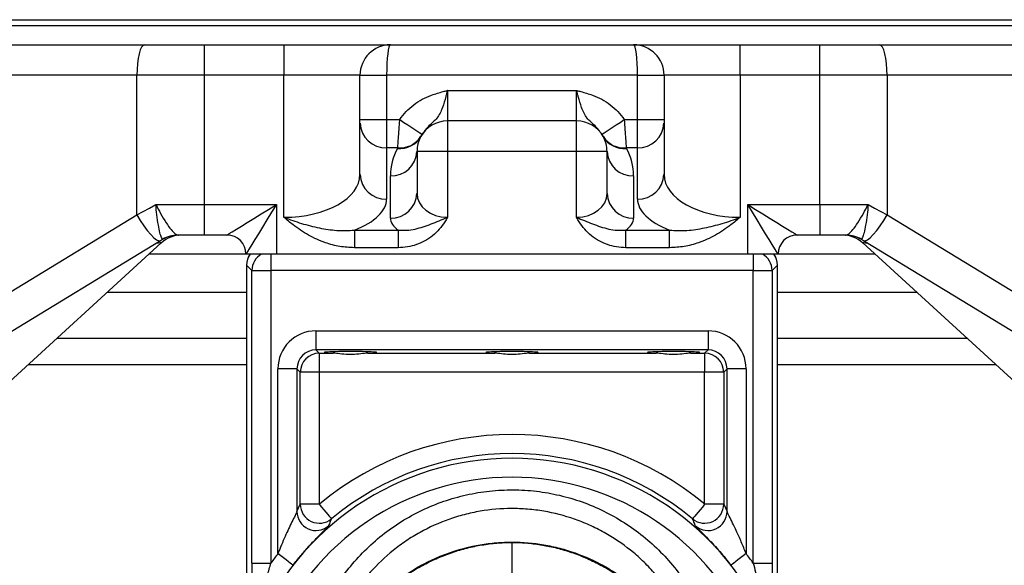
# Model space of a CAD drawing. Header units: millimetres. Extents: x 6131 to 13868, y 1967 to 18291.
# Tile 6 of 40: x 8771 to 10066, y 7641 to 8358. Entities that reach past the tile are written whole.
import ezdxf

# ---------------------------------------------------------------- set-up
doc = ezdxf.new("R2010")
doc.units = ezdxf.units.MM
doc.header["$LTSCALE"] = 5

msp = doc.modelspace()

# ---------------------------------------------------------------- linework, layer by layer
at = {"color": 7, "linetype": 'Continuous', "lineweight": 25}
for p, q in [((7397.6, 8357.7), (11439.5, 8357.7)), ((11148.6, 8349.7), (7688.6, 8349.7)), ((7823.7, 8324.7), (8935.2, 8324.7)), ((8935.2, 8324.7), (9013.5, 8324.7)), ((9013.5, 8324.7), (9013.5, 8284.7)), ((9013.5, 8324.7), (9118.6, 8324.7)), ((9118.6, 8324.7), (9118.6, 8284.7)), ((9118.6, 8324.7), (9258.6, 8324.7)), ((9258.6, 8324.7), (9578.6, 8324.7)), ((9578.6, 8324.7), (9718.6, 8324.7)), ((9718.6, 8284.7), (9718.6, 8324.7)), ((9718.6, 8324.7), (9823.7, 8324.7)), ((9823.7, 8284.7), (9823.7, 8324.7)), ((9823.7, 8324.7), (9901.9, 8324.7)), ((9901.9, 8324.7), (11013.4, 8324.7)), ((8925.1, 8284.7), (7818.6, 8284.7)), ((8925.1, 8101.2), (8925.1, 8284.7)), ((9013.5, 8284.7), (8925.1, 8284.7)), ((9013.5, 8284.7), (9013.5, 8114.7)), ((9118.6, 8284.7), (9013.5, 8284.7)), ((9218.6, 8284.7), (9118.6, 8284.7)), ((9118.6, 8098.1), (9118.6, 8284.7)), ((9218.6, 8284.7), (9253.6, 8284.7)), ((9218.6, 8226.4), (9218.6, 8284.7)), ((9253.6, 8284.7), (9253.6, 8226.4)), ((9583.6, 8284.7), (9253.6, 8284.7)), ((9583.6, 8226.4), (9583.6, 8284.7)), ((9583.6, 8284.7), (9618.6, 8284.7)), ((9618.6, 8284.7), (9618.6, 8226.4)), ((9718.6, 8284.7), (9618.6, 8284.7)), ((9718.6, 8284.7), (9718.6, 8098.1)), ((9823.7, 8284.7), (9718.6, 8284.7)), ((9823.7, 8114.7), (9823.7, 8284.7)), ((9912, 8284.7), (9823.7, 8284.7)), ((9912, 8284.7), (9912, 8101.2)), ((11018.6, 8284.7), (9912, 8284.7)), ((9333.6, 8264.7), (9333.6, 8224.7)), ((9333.6, 8264.7), (9503.6, 8264.7)), ((9503.6, 8224.7), (9503.6, 8264.7)), ((9218.6, 8226.4), (9253.6, 8226.4)), ((9218.6, 8221.8), (9218.6, 8226.4)), ((9253.6, 8226.4), (9271, 8226.4)), ((9253.6, 8226.4), (9253.6, 8189.5)), ((9503.6, 8224.7), (9333.6, 8224.7)), ((9333.6, 8224.7), (9333.6, 8184.7)), ((9503.6, 8184.7), (9503.6, 8224.7)), ((9566.1, 8226.4), (9583.6, 8226.4)), ((9583.6, 8189.5), (9583.6, 8226.4)), ((9583.6, 8226.4), (9618.6, 8226.4)), ((9618.6, 8226.4), (9618.6, 8221.8)), ((9218.6, 8154.3), (9218.6, 8221.8)), ((9618.6, 8221.8), (9618.6, 8154.3)), ((9298.8, 8204.5), (9298.5, 8204.1)), ((9538.6, 8204.1), (9538.3, 8204.5)), ((9268.3, 8189.5), (9253.6, 8189.5)), ((9253.6, 8189.5), (9253.6, 8122)), ((9267.9, 8188.7), (9268.3, 8189.5)), ((9583.6, 8189.5), (9568.8, 8189.5)), ((9568.8, 8189.5), (9569.2, 8188.7)), ((9583.6, 8122), (9583.6, 8189.5)), ((9293.6, 8184.7), (9293.6, 8129.3)), ((9333.6, 8184.7), (9293.6, 8184.7)), ((9503.6, 8184.7), (9333.6, 8184.7)), ((9333.6, 8184.7), (9333.6, 8098.1)), ((9543.6, 8184.7), (9503.6, 8184.7)), ((9503.6, 8098.1), (9503.6, 8184.7)), ((9543.6, 8129.3), (9543.6, 8184.7)), ((9258.6, 8097), (9258.6, 8152.4)), ((9578.6, 8152.4), (9578.6, 8097)), ((8950.1, 8114.7), (9013.5, 8114.7)), ((9013.5, 8114.7), (9108.6, 8114.7)), ((9013.5, 8114.7), (9013.5, 8074.7)), ((9108.6, 8114.7), (9108.6, 8049.7)), ((9728.6, 8049.7), (9728.6, 8114.7)), ((9728.6, 8114.7), (9823.7, 8114.7)), ((9823.7, 8114.7), (9887, 8114.7)), ((9823.7, 8114.7), (9823.7, 8074.7)), ((7811.1, 7423.2), (8925.1, 8101.2)), ((9912, 8101.2), (11026, 7423.2)), ((9013.5, 8074.7), (8979.1, 8074.7)), ((8979.1, 8074.7), (8979.8, 8074.7)), ((9043.6, 8074.7), (9013.5, 8074.7)), ((9211.3, 8081.1), (9268.9, 8081.1)), ((9211.3, 8081.1), (9211.3, 8058.1)), ((9268.9, 8081.1), (9268.9, 8058.1)), ((9568.2, 8081.1), (9625.8, 8081.1)), ((9568.2, 8058.1), (9568.2, 8081.1)), ((9625.8, 8058.1), (9625.8, 8081.1)), ((9823.7, 8074.7), (9793.6, 8074.7)), ((9858, 8074.7), (9823.7, 8074.7)), ((9857.3, 8074.7), (9858, 8074.7)), ((8957.1, 8064.3), (7828.6, 7033.9)), ((8956, 8067.1), (7837.8, 7386.4)), ((8959, 8068.9), (8956, 8067.1)), ((8959, 8068.9), (8959.1, 8069.1)), ((9268.9, 8058.1), (9211.3, 8058.1)), ((9625.8, 8058.1), (9568.2, 8058.1)), ((9878, 8069.1), (9878.1, 8068.9)), ((9881.1, 8067.1), (9878.1, 8068.9)), ((11008.5, 7033.9), (9880, 8064.3)), ((10999.4, 7386.4), (9881.1, 8067.1)), ((9108.6, 8049.7), (9068.6, 8049.7)), ((9101.4, 8049.7), (9101.4, 8028.1)), ((9728.6, 8049.7), (9108.6, 8049.7)), ((9768.6, 8049.7), (9728.6, 8049.7)), ((9735.7, 8049.7), (9735.7, 8028.1)), ((9069.4, 8035.1), (9069.4, 7214.9)), ((9069.4, 8035.1), (9069.5, 8035.1)), ((9069.5, 8035.1), (9069.5, 7214.9)), ((9076.4, 8028.1), (9069.5, 8035.1)), ((9767.7, 8035.1), (9760.7, 8028.1)), ((9767.7, 7214.9), (9767.7, 8035.1)), ((9767.7, 7214.9), (9767.7, 8035.1)), ((9767.7, 8035.1), (9767.7, 8035.1)), ((9076.4, 7643.7), (9076.4, 8028.1)), ((9076.4, 8028.1), (9101.4, 8028.1)), ((9101.4, 8028.1), (9101.4, 7643.7)), ((9735.7, 8028.1), (9101.4, 8028.1)), ((9735.7, 7643.7), (9735.7, 8028.1)), ((9735.7, 8028.1), (9760.7, 8028.1)), ((9760.7, 8028.1), (9760.7, 7643.7)), ((8886.4, 7999.7), (9069.4, 7999.7)), ((9767.7, 7999.7), (9950.7, 7999.7)), ((9160.7, 7948.9), (9676.5, 7948.9)), ((9160.7, 7948.9), (9160.7, 7923.9)), ((9676.5, 7948.9), (9676.5, 7923.9)), ((9676.5, 7923.9), (9160.7, 7923.9)), ((9160.7, 7923.9), (9165.1, 7919.5)), ((9165.1, 7919.5), (9183.2, 7919.5)), ((9165.1, 7919.5), (9165.1, 7894.5)), ((9228.9, 7919.5), (9395.7, 7919.5)), ((9441.4, 7919.5), (9608.2, 7919.5)), ((9653.9, 7919.5), (9672, 7919.5)), ((9672, 7919.5), (9676.5, 7923.9)), ((9672, 7919.5), (9672, 7894.5)), ((9110.7, 7656.1), (9110.7, 7898.9)), ((9135.7, 7898.9), (9110.7, 7898.9)), ((9135.7, 7898.9), (9135.7, 7711.3)), ((9140.1, 7894.5), (9135.7, 7898.9)), ((9140.1, 7720.9), (9140.1, 7894.5)), ((9165.1, 7894.5), (9140.1, 7894.5)), ((9672, 7894.5), (9165.1, 7894.5)), ((9165.1, 7894.5), (9165.1, 7720.9)), ((9697, 7894.5), (9672, 7894.5)), ((9672, 7720.9), (9672, 7894.5)), ((9701.4, 7898.9), (9697, 7894.5)), ((9697, 7894.5), (9697, 7720.9)), ((9701.4, 7711.3), (9701.4, 7898.9)), ((9726.4, 7898.9), (9701.4, 7898.9)), ((9726.4, 7898.9), (9726.4, 7656.1)), ((9135.7, 7711.3), (9140.1, 7720.9)), ((9165.1, 7720.9), (9140.1, 7720.9)), ((9697, 7720.9), (9672, 7720.9)), ((9697, 7720.9), (9701.4, 7711.3)), ((9418.6, 7619.9), (9418.6, 7670.6)), ((9076.4, 7643.7), (9101.4, 7643.7)), ((9735.7, 7643.7), (9760.7, 7643.7))]:
    msp.add_line(p, q, dxfattribs=at)
at = {"color": 8, "linetype": 'Continuous', "lineweight": 25}
for p, q in [((9068.6, 8049.7), (8941.2, 8049.7)), ((9895.9, 8049.7), (9768.6, 8049.7)), ((8820.3, 7939.4), (9069.4, 7939.4)), ((9767.7, 7939.4), (10016.8, 7939.4)), ((9069.4, 7904), (8781.6, 7904)), ((10055.5, 7904), (9767.7, 7904))]:
    msp.add_line(p, q, dxfattribs=at)
at = {"color": 7, "linetype": 'Continuous', "lineweight": 25, "flags": 128}
for points in [[(8935.2, 8324.7), (8933.2, 8324), (8931.3, 8321.7), (8929.6, 8318), (8928.1, 8313), (8926.8, 8306.9), (8925.9, 8300), (8925.3, 8292.5), (8925.1, 8284.7)], [(9912, 8284.7), (9911.8, 8292.5), (9911.2, 8300), (9910.3, 8306.9), (9909, 8313), (9907.5, 8318), (9905.8, 8321.7), (9903.9, 8324), (9901.9, 8324.7)], [(9271, 8226.4), (9276.4, 8222.8), (9281.7, 8219.4), (9286.6, 8216.2), (9290.9, 8213.3), (9294.6, 8210.9), (9297.4, 8209.1), (9299.3, 8207.8), (9300.2, 8207.3)], [(9536.9, 8207.3), (9537.8, 8207.8), (9539.7, 8209.1), (9542.5, 8210.9), (9546.2, 8213.3), (9550.5, 8216.2), (9555.4, 8219.4), (9560.7, 8222.8), (9566.1, 8226.4)], [(8925.1, 8101.2), (8933.4, 8105.7), (8941.7, 8110.2), (8950.1, 8114.7)], [(9043.6, 8074.7), (9044.4, 8075.2), (9046.7, 8076.7), (9050.6, 8079.1), (9056, 8082.4), (9062.6, 8086.4), (9070.3, 8091.2), (9079, 8096.6), (9088.5, 8102.4), (9098.4, 8108.5), (9108.6, 8114.7)], [(9108.6, 8114.7), (9102.3, 8104.6), (9096.2, 8094.6), (9090.4, 8085.2), (9085, 8076.5), (9080.3, 8068.8), (9076.2, 8062.1), (9072.9, 8056.8), (9070.5, 8052.9), (9069, 8050.5), (9068.6, 8049.7)], [(9768.6, 8049.7), (9768.1, 8050.5), (9766.6, 8052.9), (9764.2, 8056.8), (9760.9, 8062.1), (9756.8, 8068.8), (9752.1, 8076.5), (9746.7, 8085.2), (9740.9, 8094.6), (9734.8, 8104.6), (9728.6, 8114.7)], [(9728.6, 8114.7), (9738.7, 8108.5), (9748.6, 8102.4), (9758.1, 8096.6), (9766.8, 8091.2), (9774.5, 8086.4), (9781.1, 8082.4), (9786.5, 8079.1), (9790.4, 8076.7), (9792.8, 8075.2), (9793.6, 8074.7)], [(9887, 8114.7), (9895.4, 8110.2), (9903.7, 8105.7), (9912, 8101.2)], [(8925.1, 8101.2), (8929.5, 8094), (8934.1, 8087), (8938.8, 8080.7), (8943.3, 8075.3), (8947.5, 8071.1), (8951.1, 8068.3), (8954, 8066.9), (8956, 8067.1)], [(9881.1, 8067.1), (9883.1, 8066.9), (9886, 8068.3), (9889.6, 8071.1), (9893.8, 8075.3), (9898.3, 8080.7), (9903, 8087), (9907.6, 8094), (9912, 8101.2)], [(9165.1, 7720.9), (9168.1, 7717.2), (9171.1, 7713.7), (9173.8, 7710.4), (9176.2, 7707.6), (9178.2, 7705.2), (9179.7, 7703.4), (9180.6, 7702.2), (9181, 7701.7)], [(9672, 7720.9), (9669, 7717.2), (9666, 7713.7), (9663.3, 7710.4), (9660.9, 7707.6), (9658.9, 7705.2), (9657.4, 7703.4), (9656.5, 7702.2), (9656.1, 7701.7)], [(9130.4, 7640.7), (9129.9, 7641.1), (9128.7, 7642), (9126.8, 7643.5), (9124.4, 7645.4), (9121.4, 7647.7), (9118.1, 7650.3), (9114.4, 7653.1), (9110.7, 7656.1)], [(9726.4, 7656.1), (9722.7, 7653.1), (9719, 7650.3), (9715.7, 7647.7), (9712.7, 7645.4), (9710.3, 7643.5), (9708.4, 7642), (9707.2, 7641.1), (9706.7, 7640.7)]]:
    msp.add_lwpolyline(points, dxfattribs=at)
at = {"color": 7, "linetype": 'Continuous', "lineweight": 25}
for centre, radius, start, end in [((9258.6, 8284.7), 40, 90, 180), ((9578.6, 8284.7), 40, 0, 90), ((9333.6, 8184.7), 40, 90, 151.0967), ((9503.6, 8184.7), 40, 28.9033, 90), ((9252.3, 8223.2), 33.7, 182.3818, 272.1987), ((9584.8, 8223.2), 33.7, 267.8013, 357.6182), ((9271.4, 8219.9), 31.5, 263.6693, 329.673), ((9271.6, 8221.2), 31.9, 264.1667, 328.4619), ((9333.6, 8184.7), 40, 151.0967, 180), ((9565.5, 8221.2), 31.9, 211.5381, 275.8333), ((9565.7, 8219.9), 31.5, 210.327, 276.3307), ((9503.6, 8184.7), 40, 0, 28.9033), ((9333.6, 8152.4), 75, 151.0967, 180), ((9503.6, 8152.4), 75, 0, 28.9033), ((9259.8, 8186.1), 33.7, 267.8004, 357.6181), ((9577.3, 8186.1), 33.7, 182.3819, 272.1996), ((9252.3, 8155.7), 33.7, 182.3829, 272.1986), ((9584.8, 8155.7), 33.7, 267.8014, 357.6171), ((9259.8, 8130.7), 33.7, 267.801, 357.6175), ((9577.3, 8130.7), 33.7, 182.3825, 272.199), ((8984.1, 8034.7), 40, 90, 132.3974), ((8979.8, 8034.7), 40, 90, 121.3287), ((8979.1, 8035.8), 38.9, 90.0283, 121.0665), ((9043.6, 8049.7), 25, 0, 90), ((9793.6, 8049.7), 25, 90, 180), ((9853, 8034.7), 40, 47.6026, 90), ((9857.3, 8034.7), 40, 58.6713, 90), ((9858, 8035.8), 38.9, 58.9335, 89.9717), ((9094.4, 8035.1), 25, 144.2155, 180), ((9094.5, 8035.1), 25, 144.1409, 179.9238), ((9101.5, 8028.1), 25, 120.1371, 179.9187), ((9735.6, 8028.1), 25, 0.0813, 59.8629), ((9742.7, 8035.1), 25, 0, 35.7845), ((9742.6, 8035.1), 25, 0.0762, 35.8591), ((9165.1, 7894.4), 25, 90.0808, 179.9186), ((9672, 7894.4), 25, 0.0814, 89.9192), ((9418.6, 7416), 396.5, 50.2642, 129.7358), ((9418.6, 7416), 371.5, 50.2642, 129.7358), ((9418.6, 7416), 365.4, 22.0963, 157.9037), ((9418.6, 7416), 340.4, 22.0963, 157.9037), ((9165.1, 7721), 25, 180.2314, 309.5052), ((9672, 7721), 25, 230.4948, 359.7686), ((9160.7, 7711.4), 25, 180.242, 310.8862), ((9676.4, 7711.4), 25, 229.1138, 359.758), ((9418.6, 7416), 390.4, 142.0533, 144.3202), ((9418.6, 7416), 390.4, 35.6798, 37.9467)]:
    msp.add_arc(centre, radius, start, end, dxfattribs=at)
for centre, major_axis, ratio, start_param, end_param in [((9258.6, 8284.7), (0, 40), 0.125, 0, 1.570796), ((9578.6, 8284.7), (0, 40), 0.125, 4.712389, 6.283185), ((9118.6, 8154.3), (100, 0), 0.5625, 4.712389, 6.283185), ((9718.6, 8154.3), (100, 0), 0.5625, 3.141593, 4.712389), ((9118.6, 8122), (135, 0), 0.416667, 5.469977, 6.283185), ((9333.6, 8129.3), (40, 0), 0.78125, 3.141593, 4.712389), ((9503.6, 8129.3), (40, 0), 0.78125, 4.712389, 6.283185), ((9718.6, 8122), (135, 0), 0.416667, 3.141593, 3.954801), ((9333.6, 8097), (75, 0), 0.416667, 3.141593, 3.674097), ((9503.6, 8097), (75, 0), 0.416667, 5.750681, 6.283185), ((9160.7, 7898.8), (-35.4, 35.4), 0.998783, 5.498396, 7.067974), ((9676.4, 7898.8), (-35.4, -35.4), 0.998783, 2.356803, 3.926382), ((9160.7, 7898.8), (17.7, -17.7), 0.996359, 2.356803, 3.926382), ((9206.1, 7920.4), (34.5, 0), 0.034921, 5.435233, 10.27273), ((9418.6, 7920.4), (34.5, 0), 0.034921, 5.435233, 10.27273), ((9631.1, 7920.4), (34.5, 0), 0.034921, 5.435233, 10.27273), ((9676.4, 7898.8), (17.7, 17.7), 0.996359, 5.498396, 7.067974)]:
    msp.add_ellipse(centre, major_axis=major_axis, ratio=ratio, start_param=start_param, end_param=end_param, dxfattribs=at)
at = {"color": 8, "linetype": 'Continuous', "lineweight": 25}
for centre, major_axis, start_param, end_param in [((8865.4, 8034.7), (91.8, 29.8), 6.211765, 6.671904), ((9971.7, 8034.7), (91.8, -29.8), 2.752874, 3.213013)]:
    msp.add_ellipse(centre, major_axis=major_axis, ratio=0.03246, start_param=start_param, end_param=end_param, dxfattribs=at)
at = {"color": 7, "linetype": 'Continuous', "lineweight": 25}
for points, knots in [([(9271, 8226.4), (9273.6, 8230), (9278.9, 8237.2), (9289, 8246.2), (9300.4, 8253.4), (9313.5, 8259.2), (9324.7, 8262.4), (9331.7, 8264.2), (9333.5, 8264.7), (9333.6, 8264.7)], [0, 0, 0, 0, 0.17826, 0.356571, 0.534023, 0.711674, 0.92617, 0.998372, 1, 1, 1, 1]), ([(9333.6, 8264.7), (9333.5, 8264.7), (9333.2, 8263.3), (9332.5, 8260.6), (9330.5, 8252.9), (9327.8, 8243.7), (9324, 8234.7), (9320.1, 8228.5), (9315.2, 8223.4), (9308, 8217.2), (9303.2, 8211.1), (9300.2, 8207.3)], [0, 0, 0, 0, 0.001356, 0.055235, 0.108687, 0.316794, 0.443625, 0.570662, 0.689087, 0.807225, 1, 1, 1, 1]), ([(9536.9, 8207.3), (9533.9, 8211.1), (9529.1, 8217.2), (9521.9, 8223.4), (9517, 8228.5), (9513.2, 8234.7), (9509.3, 8243.7), (9506.7, 8252.9), (9504.6, 8260.6), (9503.9, 8263.3), (9503.6, 8264.7), (9503.6, 8264.7)], [0, 0, 0, 0, 0.1927747, 0.3109133, 0.4293375, 0.5563749, 0.6832058, 0.8913135, 0.9447648, 0.9986444, 1, 1, 1, 1]), ([(9503.6, 8264.7), (9503.6, 8264.7), (9505.4, 8264.2), (9512.4, 8262.4), (9523.6, 8259.2), (9536.7, 8253.4), (9548.1, 8246.2), (9558.2, 8237.2), (9563.5, 8230), (9566.1, 8226.4)], [0, 0, 0, 0, 0.001628, 0.0738305, 0.2883257, 0.4659775, 0.6434292, 0.8217402, 1, 1, 1, 1]), ([(9268.3, 8189.5), (9268.5, 8191.6), (9268.7, 8195.9), (9269.5, 8206.8), (9270.3, 8217.5), (9270.8, 8224.2), (9271, 8226.4)], [0, 0, 0, 0, 0.2862204, 0.5724361, 0.859057, 1, 1, 1, 1]), ([(9566.1, 8226.4), (9566.5, 8221.9), (9567.2, 8212.9), (9568, 8200.9), (9568.5, 8193.2), (9568.7, 8190.4), (9568.8, 8189.5)], [0, 0, 0, 0, 0.287542, 0.575108, 0.862124, 1, 1, 1, 1]), ([(9300.2, 8207.3), (9300.1, 8207.1), (9299.8, 8206.6), (9299.4, 8205.8), (9299, 8205), (9298.8, 8204.7), (9298.8, 8204.5)], [0, 0, 0, 0, 0.118215, 0.289511, 0.61226, 1, 1, 1, 1]), ([(9538.3, 8204.5), (9538.3, 8204.7), (9538.1, 8205), (9537.7, 8205.8), (9537.4, 8206.5), (9537.1, 8206.9), (9537, 8207.2), (9536.9, 8207.3)], [0, 0, 0, 0, 0.437649, 0.698869, 0.846802, 0.960981, 1, 1, 1, 1]), ([(8950.1, 8114.7), (8950.1, 8114.7), (8952.1, 8110.8), (8956.5, 8102.3), (8963.4, 8090.8), (8969.9, 8081.7), (8975.5, 8075.9), (8977.9, 8075.1), (8979.1, 8074.7)], [0, 0, 0, 0, 0.0016056, 0.1960592, 0.4188927, 0.6249652, 0.8130562, 1, 1, 1, 1]), ([(8959.1, 8069.1), (8958.5, 8069.7), (8957.4, 8070.8), (8955.4, 8077.6), (8953.3, 8087.8), (8951.4, 8100.7), (8950.4, 8110.2), (8950.1, 8114.7), (8950.1, 8114.7)], [0, 0, 0, 0, 0.185906, 0.372866, 0.577437, 0.799386, 0.998391, 1, 1, 1, 1]), ([(9858, 8074.7), (9859.2, 8075.1), (9861.6, 8075.9), (9867.2, 8081.7), (9873.7, 8090.8), (9880.6, 8102.3), (9885, 8110.8), (9887, 8114.7), (9887, 8114.7)], [0, 0, 0, 0, 0.1869438, 0.3750348, 0.5811073, 0.8039408, 0.9983944, 1, 1, 1, 1]), ([(9887, 8114.7), (9887, 8114.7), (9886.7, 8110.2), (9885.7, 8100.7), (9883.8, 8087.8), (9881.7, 8077.6), (9879.7, 8070.8), (9878.6, 8069.7), (9878, 8069.1)], [0, 0, 0, 0, 0.001609, 0.200614, 0.422563, 0.627134, 0.814094, 1, 1, 1, 1]), ([(9118.6, 8098.1), (9118.6, 8098), (9126.2, 8095.1), (9141.6, 8089.7), (9164.8, 8083.8), (9188.1, 8080.1), (9203.5, 8080.8), (9211.3, 8081.1)], [0, 0, 0, 0, 0.001483, 0.252728, 0.50816, 0.751631, 1, 1, 1, 1]), ([(9211.3, 8058.1), (9204.8, 8058.4), (9191.9, 8059.1), (9171.4, 8064.6), (9150.6, 8074), (9132.7, 8086), (9122.4, 8094.6), (9118.6, 8098), (9118.6, 8098.1)], [0, 0, 0, 0, 0.188053, 0.376253, 0.612625, 0.849372, 0.998814, 1, 1, 1, 1]), ([(9268.9, 8081.1), (9272.6, 8081), (9280.1, 8080.6), (9294.8, 8083), (9308.8, 8087.9), (9322.7, 8093.4), (9329.9, 8096.5), (9333.5, 8098), (9333.6, 8098.1)], [0, 0, 0, 0, 0.164386, 0.333, 0.66244, 0.830788, 0.998635, 1, 1, 1, 1]), ([(9333.6, 8098.1), (9333.5, 8098), (9333.4, 8097.7), (9332.4, 8095.7), (9329.3, 8090.2), (9323.2, 8082.1), (9314.3, 8073.6), (9304.1, 8066.8), (9293, 8061.8), (9281.1, 8058.7), (9273, 8058.3), (9268.9, 8058.1)], [0, 0, 0, 0, 0.001368, 0.011546, 0.084978, 0.237736, 0.390491, 0.542851, 0.695217, 0.847612, 1, 1, 1, 1]), ([(9503.6, 8098.1), (9503.6, 8098), (9507.1, 8096.5), (9514.1, 8093.6), (9528.1, 8088), (9542, 8083.1), (9556.9, 8080.6), (9564.4, 8081), (9568.2, 8081.1)], [0, 0, 0, 0, 0.001365, 0.165102, 0.329305, 0.667001, 0.83168, 1, 1, 1, 1]), ([(9568.2, 8058.1), (9564.1, 8058.3), (9556, 8058.7), (9544.1, 8061.8), (9533, 8066.8), (9522.8, 8073.6), (9513.9, 8082.1), (9507.8, 8090.2), (9504.7, 8095.7), (9503.7, 8097.7), (9503.6, 8098), (9503.6, 8098.1)], [0, 0, 0, 0, 0.152388, 0.304783, 0.457149, 0.609509, 0.762264, 0.915022, 0.988454, 0.998632, 1, 1, 1, 1]), ([(9625.8, 8081.1), (9633.4, 8080.8), (9648.8, 8080.1), (9672, 8083.8), (9695.3, 8089.6), (9710.8, 8095), (9718.5, 8098), (9718.6, 8098.1)], [0, 0, 0, 0, 0.242965, 0.491843, 0.743237, 0.998517, 1, 1, 1, 1]), ([(9718.6, 8098.1), (9718.5, 8098), (9714.7, 8094.6), (9704.4, 8086), (9686.5, 8074), (9665.7, 8064.6), (9645.2, 8059.1), (9632.3, 8058.4), (9625.8, 8058.1)], [0, 0, 0, 0, 0.001186, 0.150628, 0.387375, 0.623747, 0.811947, 1, 1, 1, 1]), ([(9228.9, 7919.5), (9228.9, 7919.5), (9226.2, 7919.5), (9219.7, 7918.5), (9208.7, 7917.4), (9197.4, 7917.8), (9188.9, 7919.1), (9184.6, 7919.4), (9183.2, 7919.5)], [0, 0, 0, 0, 0.00003, 0.221824, 0.446473, 0.674024, 0.892372, 1, 1, 1, 1]), ([(9441.4, 7919.5), (9441.4, 7919.5), (9438.7, 7919.5), (9432.2, 7918.5), (9421.2, 7917.4), (9409.9, 7917.8), (9401.4, 7919.1), (9397.1, 7919.4), (9395.7, 7919.5)], [0, 0, 0, 0, 0.00003, 0.221824, 0.446473, 0.674024, 0.892372, 1, 1, 1, 1]), ([(9653.9, 7919.5), (9653.9, 7919.5), (9651.2, 7919.5), (9644.7, 7918.5), (9633.7, 7917.4), (9622.4, 7917.8), (9613.9, 7919.1), (9609.6, 7919.4), (9608.2, 7919.5)], [0, 0, 0, 0, 0.00003, 0.221824, 0.446473, 0.674024, 0.892372, 1, 1, 1, 1]), ([(9143.6, 7464.5), (9143.9, 7474.8), (9144.6, 7495.5), (9150, 7526.1), (9158.5, 7555.9), (9170.5, 7584.6), (9185.5, 7611.7), (9203.5, 7637.1), (9224.3, 7660.1), (9247.4, 7680.8), (9272.8, 7698.7), (9300, 7713.6), (9328.6, 7725.3), (9358.4, 7733.8), (9389, 7738.8), (9419.9, 7740.4), (9450.8, 7738.6), (9481.2, 7733.2), (9510.9, 7724.5), (9539.4, 7712.5), (9566.4, 7697.3), (9591.5, 7679.3), (9614.5, 7658.5), (9635, 7635.3), (9652.7, 7609.9), (9667.6, 7582.7), (9679.2, 7554), (9687.5, 7524.1), (9692.7, 7494.2), (9693.3, 7474.2), (9693.6, 7464.5)], [0, 0, 0, 0, 0.0358215, 0.0717568, 0.1075779, 0.1433999, 0.179337, 0.2151592, 0.2509573, 0.2868703, 0.3226685, 0.3584186, 0.3942832, 0.4300332, 0.4657394, 0.5015596, 0.5372658, 0.5729505, 0.6087491, 0.644434, 0.6801287, 0.7159369, 0.751632, 0.7873637, 0.8232098, 0.8589418, 0.8947223, 0.9306177, 0.9663987, 1, 1, 1, 1]), ([(9135.7, 7711.3), (9135.5, 7710.9), (9135.1, 7709.9), (9132.9, 7705.3), (9129.2, 7698), (9124.6, 7688.6), (9118.3, 7674.8), (9113.8, 7663.7), (9110.7, 7656.1)], [0, 0, 0, 0, 0.071889, 0.167258, 0.326912, 0.484295, 0.645339, 1, 1, 1, 1]), ([(9726.4, 7656.1), (9724.4, 7661.2), (9720.3, 7671.4), (9714.2, 7684.9), (9708.8, 7696.3), (9704.9, 7704.1), (9702.5, 7708.9), (9701.6, 7710.8), (9701.5, 7711.2), (9701.4, 7711.3)], [0, 0, 0, 0, 0.238719, 0.47698, 0.643251, 0.810385, 0.899689, 0.973177, 1, 1, 1, 1]), ([(9181, 7701.7), (9180.5, 7700.5), (9179.2, 7697.5), (9177.9, 7694.4), (9177.1, 7692.5)], [0, 0, 0, 0, 0.393268, 1, 1, 1, 1]), ([(9660, 7692.5), (9659.5, 7693.7), (9658.2, 7696.8), (9656.9, 7699.9), (9656.1, 7701.7)], [0, 0, 0, 0, 0.393269, 1, 1, 1, 1]), ([(9130.4, 7640.7), (9133.8, 7645), (9140.7, 7653.7), (9150.1, 7664.3), (9158, 7672.8), (9165.4, 7680.4), (9171.6, 7686.6), (9174.2, 7689.2), (9175.1, 7690.1)], [0, 0, 0, 0, 0.205577, 0.41739, 0.54645, 0.678545, 0.893448, 1, 1, 1, 1]), ([(9660, 7692.5), (9660.6, 7691.8), (9661.7, 7690.4), (9668, 7684.1), (9675.8, 7676.2), (9684.1, 7667.4), (9694.3, 7656.1), (9701.8, 7646.8), (9706.7, 7640.7)], [0, 0, 0, 0, 0.158501, 0.316469, 0.48716, 0.617306, 0.747636, 1, 1, 1, 1]), ([(9189.5, 7520.1), (9189.7, 7520.7), (9192.3, 7527.4), (9198.7, 7539.7), (9208.6, 7556.8), (9219.9, 7572.8), (9232.3, 7587.7), (9246, 7601.5), (9260.8, 7614.5), (9276.9, 7626.3), (9293.9, 7637), (9311.8, 7646.4), (9330.5, 7654.4), (9349.6, 7660.9), (9369, 7665.8), (9388.6, 7669.1), (9408.1, 7670.8), (9427.5, 7670.9), (9446.7, 7669.3), (9465.8, 7666.2), (9484.9, 7661.6), (9503.9, 7655.4), (9522.5, 7647.6), (9540.6, 7638.4), (9557.9, 7627.8), (9574.3, 7615.9), (9589.6, 7602.9), (9603.7, 7588.9), (9616.3, 7573.9), (9627.6, 7558.2), (9637.4, 7541.6), (9644.4, 7528.1), (9647.6, 7519.9), (9648.4, 7517.8)], [0, 0, 0, 0, 0.003135, 0.037321, 0.071224, 0.104778, 0.137856, 0.171185, 0.205004, 0.239247, 0.273815, 0.308587, 0.343421, 0.378128, 0.412569, 0.446636, 0.480252, 0.513384, 0.546229, 0.579426, 0.613192, 0.647449, 0.682084, 0.716956, 0.751906, 0.786718, 0.821232, 0.855321, 0.888892, 0.921954, 0.954889, 0.988335, 1, 1, 1, 1]), ([(9076.4, 7643.7), (9076.4, 7633.8), (9076.5, 7624), (9076.6, 7609.6), (9076.6, 7604.8), (9076.7, 7595.4), (9076.8, 7590.7), (9076.8, 7583.7), (9076.9, 7581.5), (9076.9, 7576.9), (9077, 7574.7), (9077.1, 7568.1), (9077.2, 7563.9), (9077.3, 7557.9), (9077.4, 7556), (9077.5, 7552.4), (9077.6, 7550.7), (9077.7, 7548.5), (9077.7, 7547.8), (9077.8, 7546.5), (9077.8, 7546), (9077.9, 7545.1), (9078, 7544.7), (9078, 7544.2), (9078.1, 7544), (9078.1, 7544)], [0, 0, 0, 0, 0.25, 0.25, 0.375, 0.375, 0.5, 0.5, 0.5625, 0.5625, 0.625, 0.625, 0.75, 0.75, 0.8125, 0.8125, 0.875, 0.875, 0.90625, 0.90625, 0.9375, 0.9375, 0.96875, 0.96875, 1, 1, 1, 1]), ([(9080, 7553.4), (9080, 7553.5), (9079.9, 7553.6), (9080.1, 7555.1), (9081, 7560.1), (9083.9, 7574.9), (9089.2, 7598.3), (9095.6, 7623.2), (9099.9, 7638.3), (9101.4, 7643.7)], [0, 0, 0, 0, 0.017161, 0.03949, 0.080258, 0.218464, 0.523854, 0.830166, 1, 1, 1, 1]), ([(9735.7, 7643.7), (9737.9, 7635.7), (9742.5, 7619.5), (9747.8, 7598.5), (9751.5, 7582.2), (9753.8, 7571.8), (9755.3, 7564.3), (9756.3, 7559.1), (9756.9, 7555.7), (9757.1, 7554.1), (9757.2, 7553.5), (9757.2, 7553.5), (9757.1, 7553.4)], [0, 0, 0, 0, 0.252741, 0.50791, 0.663052, 0.76988, 0.843668, 0.911005, 0.950476, 0.974379, 0.992082, 1, 1, 1, 1]), ([(9760.7, 7643.7), (9760.7, 7635.4), (9760.6, 7618.9), (9760.4, 7597), (9760.2, 7577.9), (9759.9, 7562.8), (9759.6, 7552.1), (9759.4, 7548.9), (9759.4, 7548.3)], [0, 0, 0, 0, 0.235009, 0.470121, 0.641274, 0.812026, 0.966867, 1, 1, 1, 1])]:
    msp.add_open_spline(points, degree=3, knots=knots, dxfattribs=at)
at = {"color": 8, "linetype": 'Continuous', "lineweight": 25}
for points, knots in [([(9648.1, 7563.4), (9646.5, 7567), (9642.2, 7577.3), (9633.4, 7593.2), (9621.9, 7610.8), (9608.9, 7627.5), (9594.4, 7643.1), (9573.6, 7662.1), (9550.4, 7678.4), (9525.4, 7691.5), (9499.5, 7702.5), (9472.3, 7710.1), (9444.5, 7714.2), (9416.5, 7715.9), (9388.3, 7714.1), (9360.8, 7708.8), (9333.8, 7701.1), (9307.9, 7690.1), (9283.7, 7676), (9260.7, 7659.8), (9239.9, 7640.8), (9221.6, 7619.5), (9205.4, 7596.6), (9194.4, 7577.6), (9189.1, 7563.9), (9188.8, 7563.1)], [0, 0, 0, 0, 0.0204203, 0.0572937, 0.0931091, 0.1289248, 0.1657868, 0.2026481, 0.2740147, 0.3107722, 0.3475301, 0.418679, 0.4553229, 0.4919667, 0.562977, 0.5995454, 0.6361141, 0.7071154, 0.7436753, 0.7802353, 0.85136, 0.8879802, 0.9246014, 0.9959362, 1, 1, 1, 1]), ([(9175.1, 7690.1), (9175.7, 7690.9), (9176.8, 7692), (9177, 7692.4), (9177.1, 7692.5)], [0, 0, 0, 0, 0.661289, 1, 1, 1, 1]), ([(9189.4, 7520.1), (9190.8, 7523.5), (9195, 7533.5), (9203.7, 7549.1), (9215.2, 7566.8), (9228.2, 7583.4), (9242.7, 7599), (9263.6, 7618), (9286.8, 7634.3), (9311.7, 7647.4), (9337.6, 7658.4), (9364.8, 7666), (9392.6, 7670.1), (9420.6, 7671.8), (9448.8, 7670), (9476.3, 7664.7), (9503.3, 7657), (9529.2, 7646), (9553.4, 7631.9), (9576.4, 7615.8), (9597.2, 7596.8), (9615.5, 7575.4), (9631.7, 7552.5), (9642.9, 7533.1), (9648.3, 7519), (9648.7, 7517.9)], [0, 0, 0, 0, 0.018882, 0.055735, 0.091531, 0.127326, 0.164168, 0.201009, 0.272336, 0.309073, 0.34581, 0.41692, 0.453544, 0.490167, 0.561138, 0.597686, 0.634235, 0.705196, 0.741736, 0.778276, 0.849361, 0.885961, 0.922562, 0.993857, 1, 1, 1, 1])]:
    msp.add_open_spline(points, degree=3, knots=knots, dxfattribs=at)

doc.saveas('drawing.dxf')
